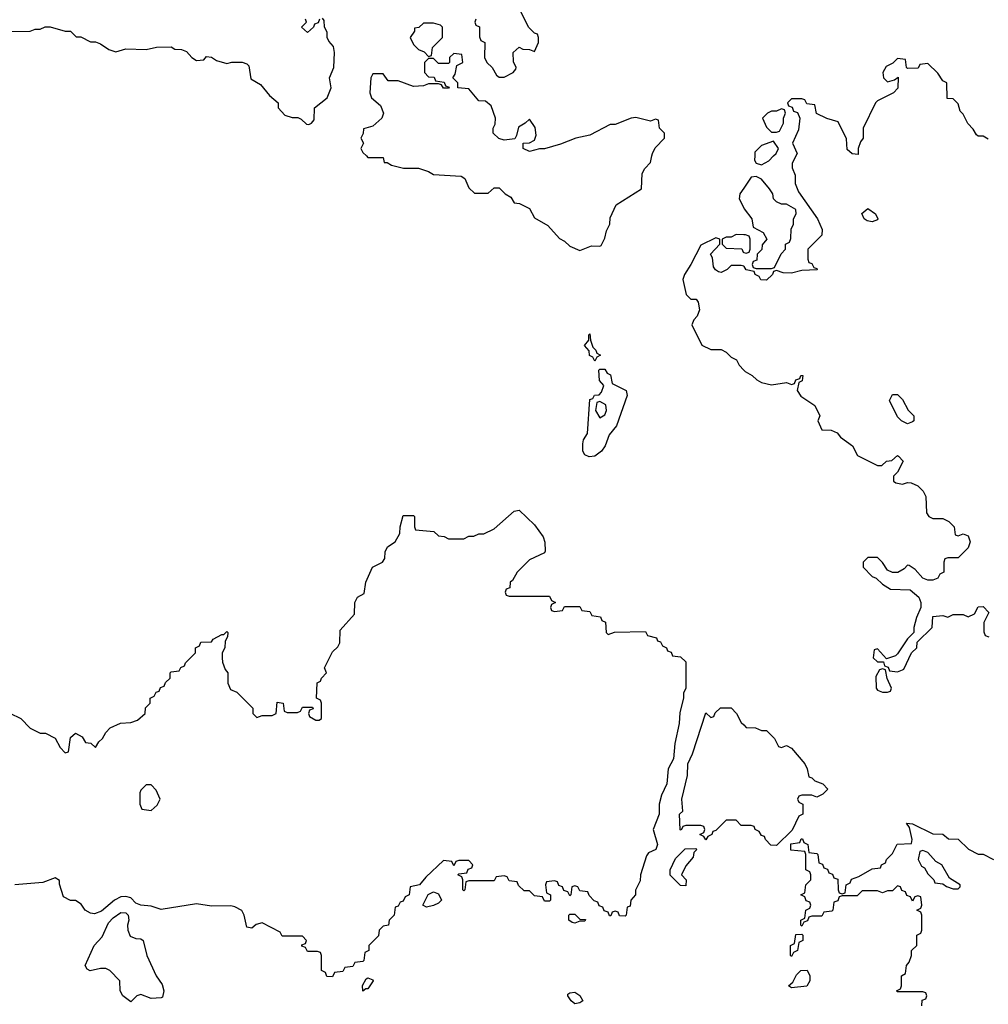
# Model space of a CAD drawing. Header units: inches. Extents: x 2722057 to 2913084, y 892730 to 1030005.
# Tile 72 of 231: x 2777129 to 2780970, y 996636 to 1000540. Entities that reach past the tile are written whole.
import ezdxf

# ---------------------------------------------------------------- set-up
doc = ezdxf.new("R2010")
doc.units = ezdxf.units.IN
doc.header["$MEASUREMENT"] = 0
for name, color, linetype in [('C7070', 7, 'Continuous'), ('C7080', 7, 'Continuous'), ('C7979', 7, 'Continuous'), ('C7989', 7, 'Continuous')]:
    doc.layers.add(name, color=color, linetype=linetype)

msp = doc.modelspace()

# ---------------------------------------------------------------- linework, layer by layer
at = {"layer": 'C7070', "color": 2, "elevation": 10}
for points in [[(2778938, 1000542), (2778934, 1000530), (2778938, 1000518), (2778952, 1000512), (2778952.7, 1000472.7), (2778958, 1000458), (2778974, 1000450), (2778972, 1000390), (2778982, 1000370), (2779002, 1000350), (2779019.6, 1000319.6), (2779030, 1000312), (2779050, 1000312), (2779086, 1000330), (2779096.4, 1000343.6), (2779098, 1000350), (2779087.3, 1000372.7), (2779086, 1000410), (2779110, 1000431.3), (2779123.6, 1000423.6), (2779150, 1000422), (2779170, 1000414), (2779186, 1000450), (2779186, 1000470), (2779182, 1000482), (2779170, 1000486), (2779146, 1000510), (2779110, 1000586)], [(2777012.7, 1000492.7), (2777170, 1000494), (2777190, 1000502), (2777210, 1000502), (2777230, 1000512), (2777250, 1000512), (2777310, 1000494), (2777330, 1000494), (2777352.7, 1000472.7), (2777371.6, 1000471.6), (2777410, 1000452), (2777430, 1000452), (2777450, 1000444.7), (2777482, 1000422), (2777510, 1000412), (2777550, 1000424.7), (2777630, 1000422), (2777671.6, 1000431.6), (2777730, 1000432), (2777743.6, 1000423.6), (2777770, 1000422), (2777790, 1000414), (2777812, 1000390), (2777830, 1000378), (2777859, 1000381), (2777870, 1000394), (2777890, 1000392), (2777910, 1000378), (2777950, 1000366), (2777970, 1000371), (2778011.1, 1000371.1), (2778030, 1000364.7), (2778037.3, 1000357.3), (2778046, 1000306), (2778083.6, 1000283.6), (2778119.6, 1000239.6), (2778154, 1000210), (2778154, 1000190), (2778181, 1000161), (2778210, 1000152), (2778231.6, 1000151.6), (2778245.4, 1000145.4), (2778266.4, 1000126.4), (2778275.3, 1000124.7), (2778286, 1000130), (2778296.4, 1000143.6), (2778298, 1000190), (2778348.7, 1000230), (2778364, 1000270), (2778358, 1000310), (2778375.3, 1000350), (2778378, 1000410), (2778374, 1000434), (2778354.6, 1000454.6), (2778348, 1000470), (2778348, 1000490), (2778338, 1000510), (2778336.4, 1000536.4), (2778330, 1000546)], [(2778318, 1000542), (2778312.7, 1000527.3), (2778298, 1000522), (2778294, 1000510), (2778270, 1000488.7), (2778246, 1000510), (2778266, 1000530), (2778262, 1000542)], [(2779635.8, 1000000), (2779638, 1000010), (2779648.4, 1000031.6), (2779686, 1000070), (2779686, 1000090), (2779666, 1000110), (2779662, 1000142), (2779650, 1000146), (2779630, 1000138), (2779572.9, 1000152.9), (2779554, 1000150), (2779490, 1000124), (2779470, 1000124), (2779390, 1000082), (2779334, 1000070), (2779274, 1000046), (2779210, 1000028), (2779190, 1000028), (2779150, 1000018), (2779126, 1000030), (2779126, 1000050), (2779150, 1000052), (2779170, 1000062), (2779177.2, 1000082.8), (2779172.7, 1000112.7), (2779150, 1000146), (2779134, 1000130), (2779106.4, 1000113.6), (2779099.6, 1000080.4), (2779092, 1000068), (2779050, 1000062), (2779028.4, 1000068.4), (2779006, 1000090), (2779006, 1000110), (2779014.6, 1000125.4), (2779015.3, 1000150), (2778998, 1000198), (2778976.4, 1000216.4), (2778950, 1000218), (2778910, 1000266), (2778866, 1000270), (2778866, 1000290), (2778846, 1000310), (2778856.4, 1000323.6), (2778862, 1000358), (2778886, 1000370), (2778882, 1000402), (2778850, 1000406), (2778834, 1000390), (2778834, 1000370), (2778830, 1000366), (2778790, 1000366), (2778770, 1000386), (2778750, 1000386), (2778734, 1000370), (2778734, 1000330), (2778750, 1000314), (2778772.7, 1000312.7), (2778778, 1000298), (2778812.7, 1000292.7), (2778818, 1000278), (2778832.7, 1000272.7), (2778830, 1000268), (2778810, 1000268), (2778802, 1000282), (2778790, 1000286), (2778750, 1000286), (2778730, 1000278), (2778690, 1000275.3), (2778630, 1000298), (2778590, 1000298), (2778570, 1000326), (2778530, 1000326), (2778522, 1000310), (2778518, 1000250), (2778524.7, 1000230), (2778559.8, 1000199.8), (2778571.3, 1000170), (2778564.7, 1000150), (2778530, 1000118), (2778492.7, 1000107.3), (2778491.6, 1000088.4), (2778482, 1000070), (2778492, 1000050), (2778482, 1000030), (2778490, 1000014), (2778504, 1000000)]]:
    msp.add_lwpolyline(points, dxfattribs=at)
msp.add_lwpolyline([(2778770, 1000526), (2778730, 1000526), (2778711.6, 1000508.4), (2778694, 1000506), (2778694, 1000494), (2778678, 1000470), (2778690, 1000442), (2778710, 1000422), (2778732.7, 1000412.7), (2778750, 1000394), (2778762, 1000398), (2778766, 1000430), (2778806, 1000470), (2778806, 1000510), (2778798, 1000518)], close=True, dxfattribs=at)
at = {"layer": 'C7080', "color": 2, "elevation": 10}
for points in [[(2780970, 1000066), (2780950, 1000078), (2780930, 1000078), (2780923.1, 1000083.1), (2780910, 1000106), (2780888.4, 1000128.4), (2780870, 1000166), (2780858, 1000178), (2780850, 1000206), (2780830, 1000226), (2780807.3, 1000227.3), (2780806, 1000290), (2780790, 1000298), (2780770, 1000328), (2780730, 1000366), (2780698, 1000362), (2780691.6, 1000348.4), (2780650, 1000346), (2780646, 1000350), (2780642, 1000382), (2780610, 1000386), (2780592, 1000368), (2780565.4, 1000354.6), (2780552, 1000330), (2780554, 1000310), (2780570, 1000294), (2780598, 1000302), (2780612.7, 1000312.7), (2780611.6, 1000268.4), (2780594, 1000250), (2780530, 1000218), (2780522, 1000210), (2780474, 1000110), (2780474, 1000070), (2780463.6, 1000056.4), (2780454, 1000030), (2780454, 1000006), (2780430, 1000008), (2780410, 1000026), (2780407.3, 1000067.3), (2780374.6, 1000134.6), (2780330, 1000148), (2780288.4, 1000168.4), (2780282, 1000202), (2780250, 1000206), (2780242, 1000222), (2780230, 1000226), (2780190, 1000226), (2780174, 1000210), (2780178, 1000198), (2780192.7, 1000192.7), (2780198, 1000178), (2780212.7, 1000172.7), (2780222, 1000150), (2780216.9, 1000103.1), (2780194, 1000050), (2780212, 1000010), (2780207, 1000000)], [(2780118.8, 1000000), (2780129, 1000010), (2780138, 1000030), (2780118, 1000058), (2780070, 1000041.2), (2780044.7, 1000015.3), (2780043.9, 1000000)]]:
    msp.add_lwpolyline(points, dxfattribs=at)
msp.add_lwpolyline([(2780150, 1000186), (2780130, 1000178), (2780110, 1000178), (2780094, 1000170), (2780074, 1000150), (2780090, 1000114), (2780110, 1000094), (2780130, 1000094), (2780142, 1000098), (2780158, 1000130), (2780158, 1000150), (2780166, 1000170), (2780162, 1000182)], close=True, dxfattribs=at)
at = {"layer": 'C7979', "color": 2}
for points, elevation in [([(2778504, 1000000), (2778510, 999994), (2778570, 999994), (2778574, 999974), (2778586, 999974), (2778603.6, 999963.6), (2778651.1, 999951.1), (2778710, 999951.3), (2778750, 999938), (2778770, 999926), (2778879.6, 999919.6), (2778894, 999910), (2778910, 999874), (2778932.7, 999852.7), (2778987.3, 999852.7), (2779010, 999874), (2779030, 999874), (2779054, 999850), (2779076.9, 999836.9), (2779090, 999814), (2779111.6, 999811.6), (2779151.1, 999791.1), (2779170, 999754), (2779223.6, 999723.6), (2779270, 999672), (2779290, 999662), (2779310, 999642), (2779350, 999624.7), (2779396.4, 999643.6), (2779430, 999642), (2779434.6, 999645.4), (2779450, 999674), (2779456.5, 999703.5), (2779468.7, 999730), (2779470, 999754), (2779494.6, 999805.4), (2779595.3, 999870), (2779598, 999930), (2779608, 999950), (2779630, 999974), (2779635.8, 1000000)], 10), ([(2780000, 999872.1), (2779984.7, 999850), (2779982, 999830), (2780000, 999794)], 10), ([(2780000, 999687.5), (2779970, 999688), (2779950, 999678), (2779930, 999678), (2779914, 999670), (2779914, 999650), (2779930, 999634), (2779992, 999632), (2779998, 999618), (2780000, 999617.3)], 10), ([(2780000, 999562.7), (2779990, 999566), (2779950, 999566), (2779934, 999550), (2779910, 999538), (2779900.4, 999540.4), (2779888, 999548), (2779880.4, 999560.4), (2779876.4, 999596.4), (2779868, 999610), (2779906, 999650), (2779906, 999670), (2779890, 999675.3), (2779830, 999646), (2779791, 999569), (2779764.7, 999530), (2779758, 999510), (2779772, 999450), (2779790, 999432), (2779811.6, 999431.6), (2779819.6, 999419.6), (2779824.7, 999390), (2779815.3, 999364.7), (2779802, 999350), (2779794, 999330), (2779834, 999250), (2779870, 999232), (2779910, 999232), (2779930, 999222), (2779950, 999202), (2779971.1, 999191.1), (2779982, 999170), (2780000, 999151.1)], 10), ([(2777090, 997791.3), (2777134, 997770), (2777171.1, 997731.1), (2777210, 997712), (2777231.6, 997711.6), (2777270, 997692), (2777290, 997654), (2777310, 997634), (2777322, 997638), (2777330, 997694), (2777350, 997711.3), (2777376.9, 997696.9), (2777390, 997674), (2777411.6, 997671.6), (2777430, 997654), (2777443.1, 997676.9), (2777458, 997690), (2777470, 997714), (2777487.3, 997732.7), (2777528.4, 997751.6), (2777570, 997754), (2777596.4, 997763.6), (2777626, 997790), (2777628.4, 997811.6), (2777646, 997830), (2777646, 997850), (2777662, 997858), (2777670, 997874), (2777682, 997878), (2777687.3, 997892.7), (2777702, 997898), (2777707.3, 997912.7), (2777726, 997930), (2777726, 997950), (2777730, 997954), (2777762, 997958), (2777768, 997972), (2777782, 997978), (2777786, 997990), (2777826, 998030), (2777826, 998050), (2777842, 998058), (2777847.3, 998072.7), (2777890, 998074), (2777896.4, 998083.6), (2777930, 998102), (2777938, 998102), (2777950, 998114), (2777954, 998110), (2777952.7, 998092.7), (2777943.6, 998076.4), (2777942, 998050), (2777932, 998030), (2777932, 998010), (2777932.7, 997992.7), (2777943.6, 997963.6), (2777954, 997950), (2777954, 997910), (2777964.7, 997884.7), (2777990, 997874), (2778054, 997810), (2778054, 997790), (2778070, 997774), (2778090, 997782), (2778130, 997782), (2778146, 997790), (2778150, 997834), (2778174, 997830), (2778178, 997798), (2778190, 997794), (2778230, 997794), (2778242, 997798), (2778250, 997814), (2778290, 997814), (2778292.7, 997807.3), (2778278, 997802), (2778274, 997790), (2778278, 997778), (2778303.6, 997763.6), (2778316.4, 997763.6), (2778326, 997770), (2778326, 997830), (2778322, 997842), (2778306, 997850), (2778308.4, 997911.6), (2778322, 997918), (2778326, 997930), (2778346, 997950), (2778338, 997970), (2778370, 998034), (2778390, 998054), (2778398, 998070), (2778400.4, 998119.6), (2778456.4, 998183.6), (2778458, 998230), (2778468, 998250), (2778495.3, 998264.7), (2778502, 998310), (2778528.7, 998370), (2778568, 998390), (2778576.4, 998403.6), (2778578, 998430), (2778588, 998450), (2778618, 998470), (2778636.4, 998503.6), (2778638, 998530), (2778650, 998574), (2778690, 998574), (2778694, 998570), (2778694, 998530), (2778698, 998518), (2778771.6, 998511.6), (2778790, 998494), (2778811.6, 998491.6), (2778830, 998482), (2778890, 998482), (2778910, 998492), (2778930, 998492), (2778950, 998502), (2778970, 998502), (2779010, 998522), (2779090, 998591.3), (2779110, 998596), (2779170, 998537.3), (2779204.7, 998490), (2779212, 998468), (2779212.7, 998432.7), (2779210, 998426), (2779150, 998398), (2779102, 998350), (2779083.6, 998316.4), (2779074, 998310), (2779072.7, 998287.3), (2779058, 998282), (2779054, 998270), (2779058, 998258), (2779070, 998254), (2779230, 998254), (2779238, 998238), (2779254, 998230), (2779238, 998222), (2779234, 998210), (2779238, 998198), (2779250, 998194), (2779282, 998198), (2779290, 998214), (2779350, 998214), (2779358, 998198), (2779390, 998194), (2779398, 998178), (2779432, 998172), (2779438, 998158), (2779451.6, 998151.6), (2779454, 998110), (2779462, 998102), (2779488, 998112), (2779610, 998114), (2779618, 998098), (2779654, 998090), (2779658, 998078), (2779670, 998074), (2779678, 998058), (2779694, 998050), (2779698, 998038), (2779712, 998032), (2779718, 998018), (2779750, 998014), (2779770, 997994), (2779770.8, 997890), (2779761, 997870), (2779761, 997850), (2779746.4, 997793.6), (2779744, 997750), (2779726.8, 997670), (2779721, 997610), (2779700.7, 997570), (2779694.8, 997510), (2779674.4, 997465.6), (2779664.7, 997430), (2779664.7, 997390), (2779641, 997330), (2779658, 997270), (2779651.3, 997250), (2779622.8, 997237.2), (2779614.8, 997225.2), (2779591.3, 997150), (2779590, 997126), (2779571.3, 997088.7), (2779571, 997070), (2779552, 997050), (2779550, 997026), (2779538, 997022), (2779534, 996990), (2779530, 996986), (2779507.3, 996987.3), (2779502, 997002), (2779490, 997006), (2779478, 997002), (2779472.7, 996987.3), (2779467.3, 996987.3), (2779462, 997002), (2779447.3, 997007.3), (2779442, 997022), (2779427.3, 997027.3), (2779422, 997042), (2779407.3, 997047.3), (2779387.3, 997067.3), (2779382, 997082), (2779350, 997086), (2779342, 997102), (2779330, 997106), (2779318, 997102), (2779314, 997070), (2779310, 997066), (2779302, 997082), (2779287.3, 997087.3), (2779282, 997102), (2779267.3, 997107.3), (2779262, 997122), (2779250, 997126), (2779218, 997122), (2779214, 997110), (2779218, 997078), (2779234, 997070), (2779234, 997050), (2779230, 997046), (2779210, 997046), (2779202, 997062), (2779170, 997066), (2779150, 997086), (2779130, 997086), (2779107.3, 997107.3), (2779102, 997122), (2779070, 997126), (2779062, 997142), (2779050, 997146), (2779018, 997142), (2779010, 997126), (2778910, 997126), (2778898, 997122), (2778894, 997090), (2778890, 997086), (2778886, 997090), (2778886, 997130), (2778882, 997142), (2778866, 997150), (2778870, 997154), (2778902, 997158), (2778907.3, 997172.7), (2778922, 997178), (2778926, 997190), (2778910, 997206), (2778870, 997206), (2778858, 997202), (2778850, 997186), (2778842, 997202), (2778810, 997206), (2778739.6, 997140.4), (2778714, 997110), (2778678, 997102), (2778674, 997070), (2778658, 997062), (2778650, 997046), (2778638, 997042), (2778630, 997026), (2778618, 997022), (2778614, 996990), (2778594, 996970), (2778592, 996950), (2778570, 996946), (2778554, 996930), (2778551.6, 996908.4), (2778514, 996870), (2778514, 996850), (2778498, 996842), (2778494, 996810), (2778490, 996806), (2778458, 996802), (2778450, 996786), (2778418, 996782), (2778410, 996766), (2778378, 996762), (2778370, 996746), (2778347.3, 996747.3), (2778342, 996762), (2778326, 996770), (2778326, 996830), (2778322, 996842), (2778310, 996846), (2778270, 996846), (2778262, 996862), (2778247.3, 996867.3), (2778247.3, 996872.7), (2778262, 996878), (2778266, 996890), (2778250, 996906), (2778170, 996906), (2778162, 996922), (2778090, 996959), (2778067.3, 996952.7), (2778050, 996939), (2778030, 996942), (2778019.3, 996990), (2778010, 997008.7), (2777982.5, 997022.5), (2777966.8, 997026.8), (2777890, 997025.6), (2777830, 997034.3), (2777690, 997012.3), (2777650, 997025.2), (2777609.3, 997029.3), (2777590, 997037.2), (2777570, 997058), (2777550, 997064.5), (2777530, 997062), (2777504.7, 997050), (2777453.7, 997006.3), (2777425.4, 996994.6), (2777410, 996997.2), (2777388.7, 997010), (2777372.9, 997032.9), (2777350, 997048), (2777330, 997048), (2777303.1, 997063.1), (2777287.3, 997112.7), (2777287.3, 997127.3), (2777270, 997138), (2777221, 997119), (2777110, 997109.6)], 6), ([(2780000, 997346), (2779990, 997346), (2779970, 997366), (2779930, 997366), (2779890, 997326), (2779878, 997322), (2779874, 997310), (2779858, 997302), (2779850, 997288), (2779842, 997302), (2779826, 997310), (2779842, 997318), (2779846, 997330), (2779842, 997342), (2779830, 997346), (2779770, 997346), (2779758, 997342), (2779752.7, 997327.3), (2779748.4, 997328.4), (2779746, 997390), (2779758, 997402), (2779755.3, 997450), (2779776.5, 997543.5), (2779779, 997590), (2779797.2, 997630), (2779850, 997792), (2779870, 997774), (2779882, 997778), (2779887.3, 997792.7), (2779908.4, 997811.6), (2779950, 997812), (2779972, 997790), (2779990, 997754), (2780000, 997744)], 6)]:
    msp.add_lwpolyline(points, dxfattribs=dict(at, elevation=elevation))
at = {"layer": 'C7979', "color": 2, "elevation": 6}
for points in [[(2779410, 999186), (2779402, 999202), (2779388.4, 999208.4), (2779387.3, 999227.3), (2779368.9, 999248.9), (2779386, 999270), (2779386, 999290), (2779390, 999294), (2779392, 999270), (2779402, 999242), (2779414, 999230), (2779418, 999218), (2779432, 999210), (2779418, 999202)], [(2779387, 998807), (2779370, 998815.3), (2779362.7, 998830), (2779362, 998858), (2779365.2, 998874.8), (2779380.4, 998899.6), (2779390, 999034), (2779402, 999038), (2779408.4, 999051.6), (2779427.3, 999052.7), (2779436.4, 999063.6), (2779446, 999090), (2779428, 999110), (2779426, 999150), (2779430, 999154), (2779450, 999154), (2779458, 999138), (2779471.6, 999131.6), (2779478, 999098), (2779534, 999070), (2779538, 999050), (2779496, 998930), (2779466, 998894), (2779451, 998850), (2779436, 998830), (2779410, 998809.6)], [(2779430, 999026), (2779418, 999022), (2779412, 998990), (2779430, 998962), (2779450, 998974), (2779455.3, 998990), (2779453.6, 999013.6)], [(2777650, 997506), (2777630, 997506), (2777610, 997486), (2777605.4, 997474.6), (2777606, 997430), (2777614, 997410), (2777650, 997404.7), (2777674.6, 997425.4), (2777686, 997450), (2777670, 997486)], [(2779770, 997106), (2779750, 997108), (2779709, 997149), (2779708.7, 997170), (2779730, 997214), (2779767.3, 997252.7), (2779810, 997254), (2779814, 997250), (2779802, 997238), (2779799.6, 997220.4), (2779770, 997186), (2779754, 997150), (2779772, 997130)], [(2778742, 997022), (2778728, 997030), (2778748.7, 997071.3), (2778770, 997082), (2778790, 997074), (2778802, 997050), (2778790, 997038), (2778770, 997028.7)], [(2777650, 996659), (2777610, 996675.3), (2777594, 996670), (2777570, 996646), (2777538, 996670), (2777528, 996690), (2777526, 996730), (2777486, 996770), (2777470, 996778), (2777450, 996778), (2777408.9, 996768.9), (2777396.4, 996776.4), (2777388, 996790), (2777424.5, 996870), (2777455.6, 996904.4), (2777481, 996959), (2777500.1, 996979.9), (2777530, 997001), (2777550, 996998.8), (2777558.8, 996990), (2777561.6, 996970), (2777556.4, 996950), (2777557.6, 996930), (2777567.3, 996907.3), (2777590, 996897.3), (2777610, 996896), (2777618, 996890), (2777632.7, 996830), (2777670.7, 996750), (2777694.4, 996714.4), (2777700.7, 996690), (2777694.8, 996665.2), (2777690, 996662)], [(2779330, 996958), (2779320.4, 996960.4), (2779306, 996970), (2779306, 996990), (2779310, 996994), (2779330, 996994), (2779350, 996974), (2779372.7, 996972.7), (2779370, 996966), (2779350, 996966)], [(2778490, 996688), (2778488.4, 996711.6), (2778503.1, 996736.9), (2778510, 996742), (2778530, 996734), (2778531.3, 996730), (2778510, 996698), (2778502, 996698)], [(2779330, 996639), (2779315.3, 996650), (2779302, 996670), (2779303.1, 996676.9), (2779310, 996682), (2779330, 996684.7), (2779350.8, 996670.8), (2779362, 996650), (2779350, 996642)]]:
    msp.add_lwpolyline(points, close=True, dxfattribs=at)
at = {"layer": 'C7989', "color": 2}
for points, elevation in [([(2780207, 1000000), (2780192, 999970), (2780192.7, 999952.7), (2780203.6, 999923.6), (2780204.7, 999890), (2780216.9, 999856.9), (2780292, 999750), (2780311.6, 999708.4), (2780310, 999686), (2780254, 999630), (2780254, 999590), (2780258, 999578), (2780270, 999574), (2780278, 999558), (2780290, 999554), (2780291.6, 999548.4), (2780230, 999546), (2780190, 999535.3), (2780156.4, 999536.4), (2780130, 999546), (2780118, 999542), (2780114, 999530), (2780090, 999508), (2780068.4, 999508.4), (2780062, 999522), (2780046, 999530), (2780042, 999542), (2780010, 999548), (2780002, 999562), (2780000, 999562.7)], 10), ([(2780043.9, 1000000), (2780043, 999983), (2780050, 999971.3), (2780070, 999964.7), (2780099.1, 999980.9), (2780118.8, 1000000)], 10), ([(2780000, 999794), (2780002, 999790), (2780032, 999750), (2780038, 999718), (2780076.9, 999696.9), (2780092, 999670), (2780072.7, 999647.3), (2780071.6, 999628.4), (2780054, 999610), (2780052.7, 999587.3), (2780038, 999582), (2780034, 999570), (2780038, 999558), (2780050, 999554), (2780110, 999554), (2780122, 999558), (2780148.4, 999611.6), (2780166, 999630), (2780166, 999650), (2780182, 999658), (2780187.3, 999672.7), (2780188, 999710), (2780198, 999730), (2780198, 999750), (2780208, 999770), (2780207.3, 999787.3), (2780170, 999808), (2780150, 999808), (2780130, 999818), (2780118, 999830), (2780115.3, 999850), (2780102, 999870), (2780070, 999908), (2780050, 999918), (2780030, 999915.3), (2780000, 999872.1)], 10), ([(2780000, 999617.3), (2780010, 999614), (2780022, 999618), (2780026, 999630), (2780026, 999670), (2780022, 999682), (2780007.3, 999687.3), (2780000, 999687.5)], 10), ([(2780000, 999151.1), (2780005.4, 999145.4), (2780034, 999130), (2780051.6, 999111.6), (2780070, 999102), (2780110, 999092), (2780170, 999102), (2780190, 999094), (2780202, 999098), (2780207.3, 999112.7), (2780222, 999118), (2780226, 999130), (2780234, 999130), (2780231.6, 999108.4), (2780218, 999102), (2780212, 999070), (2780227.1, 999047.1), (2780282, 999010), (2780302, 998970), (2780294, 998950), (2780310, 998914), (2780347.3, 998912.7), (2780370, 998902), (2780384.5, 998884.5), (2780432, 998850), (2780451.6, 998811.6), (2780530, 998772), (2780547.3, 998772.7), (2780566, 998790), (2780587.3, 998792.7), (2780610, 998812), (2780614, 998810), (2780632, 998790), (2780610, 998746), (2780594, 998730), (2780594, 998710), (2780603.6, 998703.6), (2780630, 998698), (2780650, 998704.7), (2780663.6, 998703.6), (2780690, 998692), (2780711.1, 998671.1), (2780722, 998650), (2780724.7, 998584.7), (2780734, 998570), (2780750, 998562), (2780790, 998562), (2780814, 998550), (2780834, 998530), (2780838, 998498), (2780850, 998494), (2780870, 998502), (2780890, 998494), (2780898, 998470), (2780890, 998446), (2780850, 998406), (2780810, 998406), (2780798, 998402), (2780794, 998390), (2780794, 998350), (2780778, 998342), (2780770, 998326), (2780750, 998318), (2780730, 998318), (2780710, 998326), (2780680.4, 998360.4), (2780656.4, 998376.4), (2780650, 998378), (2780636.9, 998363.1), (2780611.6, 998348.4), (2780590, 998348), (2780570, 998358), (2780550, 998388), (2780530, 998408), (2780492.7, 998407.3), (2780474, 998390), (2780474, 998370), (2780510, 998332), (2780525.4, 998325.4), (2780550, 998302), (2780582, 998282), (2780659.6, 998279.6), (2780694, 998250), (2780702, 998230), (2780702, 998210), (2780684.7, 998170), (2780674, 998130), (2780674, 998110), (2780650, 998086), (2780610, 998026), (2780602, 998018), (2780566, 998006), (2780530, 998046), (2780518, 998042), (2780514, 998010), (2780530, 997994), (2780554, 997994), (2780558, 997978), (2780572.7, 997972.7), (2780578, 997958), (2780610, 997954), (2780630, 997962), (2780635.3, 997964.7), (2780666, 998030), (2780686, 998050), (2780687.3, 998072.7), (2780748, 998130), (2780750, 998174), (2780790, 998178), (2780810, 998171.3), (2780830, 998182), (2780870, 998182), (2780890, 998172), (2780915.3, 998184.7), (2780930, 998212), (2780950, 998214), (2780972, 998190), (2780952, 998150), (2780952.7, 998112.7), (2780958, 998098), (2780972.7, 998092.7)], 10), ([(2780000, 997744), (2780010, 997734), (2780047.3, 997732.7), (2780070, 997722), (2780090, 997722), (2780122, 997690), (2780138, 997658), (2780150, 997654), (2780170, 997662), (2780190, 997652), (2780242, 997590), (2780252, 997570), (2780258, 997538), (2780270, 997534), (2780282, 997522), (2780314, 997510), (2780334, 997490), (2780314, 997470), (2780290, 997458), (2780270, 997466), (2780230, 997466), (2780218, 997462), (2780214, 997450), (2780218, 997438), (2780234, 997430), (2780234, 997390), (2780218, 997382), (2780192.7, 997327.3), (2780130, 997266), (2780107.3, 997267.3), (2780086, 997290), (2780082, 997302), (2780070, 997306), (2780062, 997322), (2780046, 997330), (2780042, 997342), (2780030, 997346), (2780000, 997346)], 6), ([(2780706, 996630), (2780707.3, 996652.7), (2780722, 996658), (2780726, 996670), (2780722, 996682), (2780710, 996686), (2780610, 996686), (2780606, 996690), (2780622, 996698), (2780626, 996710), (2780626, 996750), (2780642, 996758), (2780646, 996790), (2780656.4, 996803.6), (2780666, 996830), (2780666, 996850), (2780686, 996870), (2780686, 996910), (2780702, 996918), (2780706, 996930), (2780706, 996990), (2780702, 997002), (2780686, 997010), (2780702, 997018), (2780706, 997030), (2780702, 997062), (2780690, 997066), (2780678, 997062), (2780670, 997046), (2780662, 997062), (2780647.3, 997067.3), (2780642, 997082), (2780627.3, 997087.3), (2780622, 997102), (2780610, 997106), (2780590, 997086), (2780570, 997086), (2780550, 997078), (2780530, 997086), (2780470, 997086), (2780450, 997066), (2780390, 997066), (2780378, 997062), (2780372.7, 997047.3), (2780358, 997042), (2780354, 997010), (2780350, 997006), (2780318, 997002), (2780310, 996986), (2780270, 996986), (2780258, 996982), (2780252.7, 996967.3), (2780238, 996962), (2780230, 996946), (2780226, 996950), (2780226, 996970), (2780242, 996978), (2780246, 997010), (2780262, 997018), (2780266, 997030), (2780262, 997042), (2780247.3, 997047.3), (2780242, 997062), (2780226, 997070), (2780242, 997078), (2780246, 997110), (2780266, 997130), (2780266, 997150), (2780262, 997162), (2780246, 997170), (2780246, 997230), (2780242, 997242), (2780187.3, 997247.3), (2780187.3, 997272.7), (2780222, 997278), (2780227.3, 997292.7), (2780232.7, 997292.7), (2780238, 997278), (2780254, 997270), (2780258, 997238), (2780290, 997234), (2780294, 997230), (2780298, 997198), (2780312.7, 997192.7), (2780318, 997178), (2780332.7, 997172.7), (2780338, 997158), (2780352.7, 997152.7), (2780358, 997138), (2780372.7, 997132.7), (2780374, 997090), (2780378, 997078), (2780390, 997074), (2780402, 997078), (2780406, 997110), (2780422, 997118), (2780427.3, 997132.7), (2780456.4, 997143.6), (2780510, 997174), (2780542, 997178), (2780546, 997190), (2780562, 997198), (2780566, 997210), (2780590, 997234), (2780608.7, 997271.3), (2780666, 997274), (2780668, 997290), (2780658, 997338), (2780646, 997354), (2780670, 997352), (2780750, 997312), (2780790, 997311.3), (2780812.7, 997292.7), (2780850, 997291), (2780891.1, 997251.1), (2780930, 997232), (2780950, 997231.3), (2780990.9, 997210.9)], 6)]:
    msp.add_lwpolyline(points, dxfattribs=dict(at, elevation=elevation))
for points, elevation in [([(2780510, 999738), (2780490, 999742), (2780478, 999750), (2780468.4, 999771.6), (2780491.6, 999791.6), (2780522, 999770), (2780532, 999750), (2780530, 999746)], 10), ([(2780650, 998938), (2780626, 998950), (2780610, 998966), (2780578, 999030), (2780590, 999054), (2780610, 999054), (2780630, 999034), (2780651.6, 998991.6), (2780674, 998970), (2780674, 998950), (2780670, 998946)], 10), ([(2780550, 997966), (2780538, 997962), (2780523.6, 997936.4), (2780524.7, 997890), (2780530, 997882), (2780550, 997874), (2780570, 997874), (2780582, 997878), (2780586, 997890), (2780568.4, 997928.4), (2780562, 997962)], 10), ([(2780710, 997246), (2780698, 997242), (2780692, 997210), (2780704.7, 997184.7), (2780716.9, 997176.9), (2780730, 997154), (2780754, 997130), (2780758, 997118), (2780790, 997114), (2780803.6, 997103.6), (2780830, 997094), (2780850, 997094), (2780858, 997102), (2780858, 997110), (2780816.4, 997136.4), (2780786, 997190), (2780762, 997202), (2780730, 997238)], 6), ([(2780190, 996826), (2780186, 996830), (2780186, 996870), (2780202, 996878), (2780207.3, 996912.7), (2780230, 996914), (2780234, 996910), (2780234, 996890), (2780218, 996882), (2780214, 996850), (2780198, 996842)], 6), ([(2780190, 996702), (2780178, 996710), (2780195.3, 996724.7), (2780210, 996754), (2780226, 996770), (2780252, 996772), (2780262, 996750), (2780262, 996730), (2780250, 996708)], 6)]:
    msp.add_lwpolyline(points, close=True, dxfattribs=dict(at, elevation=elevation))

doc.saveas('drawing.dxf')
